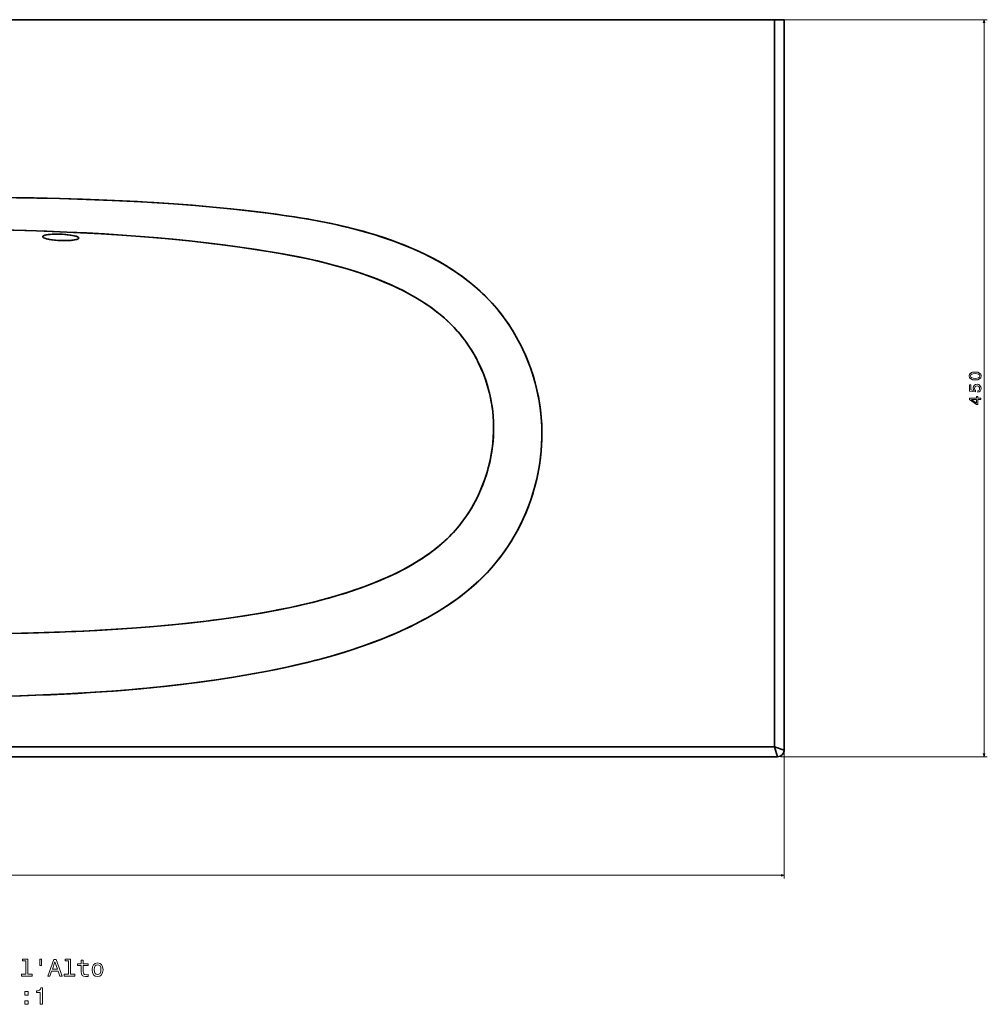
# Model space of a CAD drawing. Extents: x 69 to 2023, y 44 to 1279.
# Tile 2 of 8: x 653 to 1244, y 45 to 646. Entities that reach past the tile are written whole.
import ezdxf

# ---------------------------------------------------------------- set-up
doc = ezdxf.new("R2010")
doc.units = 0

msp = doc.modelspace()

# ---------------------------------------------------------------- linework, layer by layer
at = {"color": 7, "lineweight": 35}
for p, q in [((594.5, 645.75), (1113.5, 645.75)), ((1113.5, 645.75), (594.5, 645.75)), ((720.96, 645.75), (751.39, 645.75)), ((1113.5, 645.75), (1113.5, 201.75)), ((1113.5, 201.75), (1113.5, 645.75)), ((1119.5, 199.75), (1119.5, 645.75)), ((1119.5, 645.75), (1119.5, 199.75)), ((594.5, 201.75), (1113.5, 201.75)), ((1113.5, 201.75), (594.5, 201.75)), ((594.5, 195.75), (1080.8, 195.75)), ((1115.5, 195.75), (594.5, 195.75)), ((594.5, 195.75), (1115.5, 195.75))]:
    msp.add_line(p, q, dxfattribs=at)
at = {"color": 7, "lineweight": 35, "ltscale": 0.000808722}
msp.add_line((720.92, 645.75), (720.96, 645.75), dxfattribs=at)
at = {"color": 7, "lineweight": 35, "ltscale": 0.000703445}
msp.add_line((751.42, 645.75), (751.39, 645.75), dxfattribs=at)
at = {"color": 7, "lineweight": 35, "ltscale": 0.00067294}
msp.add_line((751.39, 645.75), (751.41, 645.75), dxfattribs=at)
at = {"color": 7, "lineweight": 35, "ltscale": 0.15}
msp.add_line((1113.5, 645.75), (1119.5, 645.75), dxfattribs=at)
msp.add_line((1113.5, 645.75), (1119.5, 645.75), dxfattribs=at)
at = {"color": 7, "lineweight": 13}
for p, q in [((1115.5, 645.75), (1243.53, 645.75)), ((1241.53, 195.75), (1241.53, 645.75)), ((1117.5, 195.75), (1243.53, 195.75)), ((1119.5, 197.75), (1119.5, 121.35)), ((69.5, 123.35), (1119.5, 123.35))]:
    msp.add_line(p, q, dxfattribs=at)
at = {"color": 7, "lineweight": 35, "ltscale": 0.000463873}
msp.add_line((712.35, 236.06), (712.33, 236.06), dxfattribs=at)
at = {"color": 7, "lineweight": 35, "ltscale": 0.000463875}
msp.add_line((712.33, 236.06), (712.35, 236.06), dxfattribs=at)
at = {"color": 7, "lineweight": 35, "ltscale": 0.158114}
for p, q in [((1113.5, 201.75), (1119.5, 199.75)), ((1115.5, 195.75), (1113.5, 201.75)), ((1113.5, 201.75), (1115.5, 195.75)), ((1113.5, 201.75), (1119.5, 199.75))]:
    msp.add_line(p, q, dxfattribs=at)
at = {"color": 7, "lineweight": 35, "ltscale": 0.00636}
msp.add_line((1081.05, 195.75), (1080.8, 195.75), dxfattribs=at)
at = {"color": 7, "lineweight": 35, "ltscale": 0.184781}
msp.add_line((1088.44, 195.75), (1081.05, 195.75), dxfattribs=at)
at = {"color": 7, "lineweight": 35, "ltscale": 0.001172}
msp.add_line((1088.44, 195.75), (1088.49, 195.75), dxfattribs=at)
at = {"color": 7, "lineweight": 13}
for points in [[(1242.05, 643.82), (1241.53, 645.75), (1241.01, 643.82)], [(1241.01, 197.68), (1241.53, 195.75), (1242.05, 197.68)], [(1117.57, 122.84), (1119.5, 123.35), (1117.57, 123.87)]]:
    msp.add_lwpolyline(points, dxfattribs=at)
at = {"color": 7, "lineweight": 35}
for points in [[(650.74, 537.09), (663.16, 536.86), (677.08, 536.54), (690.99, 536.12), (706.01, 535.56), (715.54, 535.13), (724.63, 534.67), (733.46, 534.16), (746.63, 533.3), (759.79, 532.28), (766.36, 531.72), (772.93, 531.11), (781.67, 530.24), (790.4, 529.29), (799.12, 528.27), (804.4, 527.6), (810.2, 526.83), (815.36, 526.1), (820.51, 525.33), (825.26, 524.57), (830.01, 523.76), (836.58, 522.55), (843.13, 521.23), (849.66, 519.78), (856.03, 518.23), (862.36, 516.54), (865.51, 515.65), (868.65, 514.71), (874.53, 512.84), (879.89, 511), (882.79, 509.94), (885.54, 508.9), (888.27, 507.81), (891.98, 506.27), (895.67, 504.64), (899.32, 502.94), (903.64, 500.79), (907.9, 498.5), (912.1, 496.09), (914.19, 494.82), (916.26, 493.52), (918.26, 492.21), (920.23, 490.86), (923.76, 488.34), (927.2, 485.69), (930.55, 482.93), (933.79, 480.06), (935.38, 478.57), (936.93, 477.06), (939.36, 474.58), (941.7, 472.03), (943.97, 469.41), (946.63, 466.12), (949.15, 462.74), (951.55, 459.28), (953.82, 455.75), (955.95, 452.14), (957.37, 449.57), (958.72, 446.97), (960.01, 444.35), (960.92, 442.36), (961.81, 440.36), (963.45, 436.33), (964.95, 432.25), (966.29, 428.14), (967.48, 424), (968.52, 419.84), (969.41, 415.62), (970.15, 411.4), (970.73, 407.15), (971.16, 402.9), (971.44, 398.64), (971.56, 394.63), (971.55, 390.61), (971.4, 386.56), (971.12, 382.51), (970.67, 378.17), (970.06, 373.84), (969.31, 369.52), (968.4, 365.21), (967.33, 360.92), (966.16, 356.8), (964.84, 352.7), (963.38, 348.64), (961.77, 344.61), (960.02, 340.63), (958.13, 336.71), (956.09, 332.84), (953.91, 329.03), (952.77, 327.15), (951.59, 325.29), (950.38, 323.46), (949.13, 321.65), (947.59, 319.5), (945.99, 317.38), (943.74, 314.55), (942.93, 313.57), (940.99, 311.32), (938.06, 308.12), (935.01, 305.02), (931.86, 302.03), (928.61, 299.14), (925.27, 296.36), (921.84, 293.68), (919.05, 291.62), (916.21, 289.61), (913.33, 287.67), (911.14, 286.25), (908.93, 284.87), (904.46, 282.21), (902.01, 280.82), (899.54, 279.47), (894.55, 276.87), (889.5, 274.41), (884.4, 272.06), (879.24, 269.84), (873.64, 267.55), (867.48, 265.2), (864.23, 264.02), (860.8, 262.81), (857.35, 261.65), (850.59, 259.49), (843.79, 257.46), (836.95, 255.56), (832.68, 254.44), (828.4, 253.37), (824.06, 252.33), (819.71, 251.32), (811.04, 249.45), (803.11, 247.85), (796.12, 246.54), (789.17, 245.31), (782.2, 244.15), (776.96, 243.33), (771.72, 242.55), (761.22, 241.1), (750.7, 239.78), (740.16, 238.6), (732.73, 237.85), (725.3, 237.15), (717.54, 236.48), (709.78, 235.87), (702.76, 235.37), (695.74, 234.91), (688.52, 234.48), (681.3, 234.1), (667.05, 233.45), (652.78, 232.94), (638.52, 232.57)], [(643.22, 537.2), (661.67, 536.89), (677.54, 536.52), (693.4, 536.04), (709.24, 535.42), (722.57, 534.78), (734.73, 534.09), (746.87, 533.28), (758.25, 532.41), (768.71, 531.51), (779.14, 530.5), (789.55, 529.39), (799.91, 528.17), (809.57, 526.92), (814.24, 526.26), (818.91, 525.57), (823.58, 524.84), (828.24, 524.07), (834.44, 522.96), (840.62, 521.75), (846.79, 520.43), (852.76, 519.04), (858.71, 517.53), (864.63, 515.9), (870.51, 514.14), (874.36, 512.9), (879.07, 511.29), (883.74, 509.58), (888.39, 507.77), (892.99, 505.83), (897, 504.03), (900.97, 502.13), (904.9, 500.13), (908.78, 498.02), (912.83, 495.65), (916.81, 493.16), (918.77, 491.86), (920.71, 490.53), (923.26, 488.7), (925.77, 486.81), (928.23, 484.86), (931.03, 482.52), (933.75, 480.1), (936.34, 477.65), (938.8, 475.16), (941.19, 472.6), (942.6, 471.01), (943.98, 469.4), (945.34, 467.74), (946.67, 466.06), (947.98, 464.35), (949.25, 462.62), (950.5, 460.84), (951.71, 459.05), (954, 455.45), (956.14, 451.81), (958.13, 448.13), (959.97, 444.42), (961.76, 440.46), (963.39, 436.5), (964.85, 432.52), (966.16, 428.55), (967.32, 424.58), (968.33, 420.62), (969.17, 416.81), (969.88, 413.01), (970.46, 409.22), (970.92, 405.44), (971.17, 402.82), (971.36, 400.2), (971.49, 397.54), (971.56, 394.88), (971.57, 392.21), (971.52, 389.53), (971.37, 385.95), (971.11, 382.36), (970.74, 378.77), (970.28, 375.26), (969.72, 371.75), (969.05, 368.22), (968.27, 364.68), (967.26, 360.67), (966.11, 356.64), (964.81, 352.61), (963.36, 348.58), (961.75, 344.55), (960.18, 340.97), (958.48, 337.41), (956.66, 333.87), (954.7, 330.36), (952.61, 326.89), (950.38, 323.46), (948.02, 320.09), (946.46, 317.99), (944.85, 315.92), (942.92, 313.57), (942.08, 312.57), (939.2, 309.34), (936.21, 306.21), (933.1, 303.19), (929.9, 300.27), (926.6, 297.45), (923.22, 294.74), (919.76, 292.14), (916, 289.47), (912.17, 286.92), (908.28, 284.47), (904.33, 282.13), (900.83, 280.17), (897.31, 278.28), (893.75, 276.47), (891.06, 275.15), (888.36, 273.87), (882.91, 271.41), (877.43, 269.08), (873.77, 267.61), (870.56, 266.36), (867.32, 265.14), (860.82, 262.82), (854.26, 260.64), (847.66, 258.59), (840.79, 256.61), (833.88, 254.75), (826.94, 253.01), (819.98, 251.38), (814.13, 250.1), (808.27, 248.88), (804.13, 248.05), (797.18, 246.73), (790.22, 245.49), (783.23, 244.32), (777.98, 243.49), (772.73, 242.7), (762.18, 241.22), (751.61, 239.89), (741.01, 238.69), (734.04, 237.97), (726.73, 237.28), (719.41, 236.64), (709.03, 235.81), (698.62, 235.09), (688.21, 234.46), (679.84, 234.02), (671.46, 233.63), (662.58, 233.28), (653.7, 232.97), (638.91, 232.58)], [(646.3, 270.93), (661.08, 271.3), (674.03, 271.71), (686.95, 272.23), (699.86, 272.87), (712.75, 273.63), (723.97, 274.41), (734.69, 275.27), (745.98, 276.3), (757.23, 277.47), (762.85, 278.11), (768.45, 278.79), (775.91, 279.76), (783.36, 280.81), (790.78, 281.94), (800.28, 283.51), (805.71, 284.48), (810.14, 285.32), (816.01, 286.49), (821.87, 287.73), (827.69, 289.06), (834.64, 290.78), (838.1, 291.69), (841.54, 292.63), (846.67, 294.12), (851.78, 295.7), (856.84, 297.37), (861.86, 299.14), (864.98, 300.29), (870.26, 302.37), (872.88, 303.45), (875.48, 304.56), (878.06, 305.72), (880.62, 306.9), (884.66, 308.89), (888.64, 310.97), (892.54, 313.17), (896.36, 315.48), (898.23, 316.68), (900.08, 317.91), (903.28, 320.16), (906.39, 322.52), (909.4, 324.98), (912.3, 327.54), (913.72, 328.87), (915.11, 330.23), (916.44, 331.59), (917.73, 332.97), (919.74, 335.24), (921.17, 336.96), (922.56, 338.71), (924.6, 341.47), (926.52, 344.29), (928.32, 347.17), (930.01, 350.09), (931.58, 353.05), (933.03, 356.04), (934.37, 359.05), (935.6, 362.09), (936.72, 365.13), (937.36, 367.03), (937.95, 368.93), (938.51, 370.85), (939.03, 372.76), (939.94, 376.58), (940.68, 380.39), (941.22, 383.85), (941.63, 387.3), (941.91, 390.75), (942.06, 394.19), (942.09, 397.28), (942.01, 400.38), (941.82, 403.48), (941.52, 406.58), (941.02, 410.31), (940.36, 414.05), (939.97, 415.93), (939.54, 417.8), (939.06, 419.68), (938.55, 421.56), (937.47, 425.04), (936.24, 428.51), (934.86, 431.96), (933.31, 435.39), (932.48, 437.09), (931.61, 438.79), (930.7, 440.47), (929.75, 442.13), (928.42, 444.33), (927.01, 446.5), (925.54, 448.64), (923.77, 451.04), (921.9, 453.39), (919.94, 455.68), (917.92, 457.89), (915.81, 460.04), (913.63, 462.12), (912.19, 463.42), (910.71, 464.69), (907.69, 467.17), (904.56, 469.53), (901.34, 471.79), (898.03, 473.95), (894.45, 476.12), (890.8, 478.19), (887.07, 480.16), (883.29, 482.03), (879.49, 483.78), (875.63, 485.46), (871.74, 487.04), (866.97, 488.86), (861.99, 490.64), (858.59, 491.77), (852.65, 493.63), (846.66, 495.36), (840.62, 496.95), (834.55, 498.43), (830.63, 499.32), (826.7, 500.17), (822.44, 501.04), (818.18, 501.87), (813.83, 502.67), (809.46, 503.44), (800.7, 504.88), (797.25, 505.42), (787.1, 506.92), (776.91, 508.29), (766.7, 509.55), (756.46, 510.69), (746.44, 511.71), (736.4, 512.62), (726.34, 513.45), (715.48, 514.23), (704.59, 514.92), (693.69, 515.52), (681.45, 516.09), (669.23, 516.57), (656.96, 516.96), (641.36, 517.35)], [(648.61, 517.18), (662.95, 516.78), (677.28, 516.27), (689.93, 515.71), (702.56, 515.04), (715.16, 514.25), (726.54, 513.43), (737.26, 512.55), (747.95, 511.56), (757.96, 510.53), (767.94, 509.4), (777.89, 508.16), (787.24, 506.9), (796.56, 505.53), (805.58, 504.09), (814.43, 502.56), (818.83, 501.74), (823.22, 500.88), (829.04, 499.67), (834.82, 498.36), (840.57, 496.97), (845.92, 495.56), (851.23, 494.05), (856.5, 492.45), (861.71, 490.73), (866.5, 489.04), (870.95, 487.35), (875.35, 485.58), (879.68, 483.7), (883.46, 481.94), (887.18, 480.11), (890.83, 478.17), (894.41, 476.15), (898.07, 473.93), (901.62, 471.6), (903.36, 470.39), (905.07, 469.15), (907.31, 467.46), (909.49, 465.72), (911.61, 463.92), (913.97, 461.8), (916.24, 459.62), (918.37, 457.42), (920.37, 455.2), (921.8, 453.51), (923.18, 451.8), (924.52, 450.05), (925.8, 448.28), (927.8, 445.3), (929.66, 442.28), (931.38, 439.22), (932.95, 436.14), (934.39, 433.05), (935.83, 429.58), (937.11, 426.11), (938.22, 422.66), (939.18, 419.22), (940, 415.81), (940.67, 412.42), (941.15, 409.49), (941.52, 406.59), (941.8, 403.7), (942.01, 400.29), (942.09, 396.9), (942.07, 394.6), (941.96, 391.5), (941.74, 388.39), (941.41, 385.29), (940.98, 382.18), (940.4, 378.84), (939.69, 375.48), (938.86, 372.1), (937.88, 368.7), (936.77, 365.28), (935.51, 361.86), (934.11, 358.43), (932.66, 355.24), (931.07, 352.07), (929.35, 348.92), (927.48, 345.81), (925.48, 342.74), (923.33, 339.73), (921.71, 337.62), (920.02, 335.56), (918.53, 333.85), (917.51, 332.73), (915.72, 330.85), (913.87, 329.02), (911.96, 327.23), (910.49, 325.92), (908.99, 324.63), (905.89, 322.13), (902.68, 319.73), (899.37, 317.43), (896.72, 315.71), (894.01, 314.04), (891.26, 312.43), (889.16, 311.26), (887.04, 310.11), (882.73, 307.92), (878.33, 305.84), (873.86, 303.87), (869.52, 302.06), (865.11, 300.34), (861.73, 299.09), (855.89, 297.05), (849.99, 295.14), (844.02, 293.34), (838.01, 291.66), (831.45, 289.97), (824.83, 288.4), (818.17, 286.94), (811.46, 285.57), (806.46, 284.62), (797.4, 283.02), (790.29, 281.86), (783.14, 280.78), (775.97, 279.77), (770.58, 279.06), (765.17, 278.39), (754.33, 277.15), (743.44, 276.06), (732.5, 275.09), (721.49, 274.23), (711.63, 273.56), (701.74, 272.97), (691.83, 272.46), (684.39, 272.12), (676.94, 271.82), (664.28, 271.39), (651.58, 271.05)], [(666.76, 513.29), (666.8, 513.42), (666.89, 513.55), (667.08, 513.71), (667.35, 513.86), (667.99, 514.1), (668.87, 514.31), (670.03, 514.51), (671.39, 514.66), (673.17, 514.77), (675.22, 514.82), (677.88, 514.78), (680.24, 514.64), (681.77, 514.5), (683.58, 514.28), (684.89, 514.06), (685.87, 513.86), (686.73, 513.64), (687.72, 513.31), (688.11, 513.14), (688.41, 512.96), (688.63, 512.77), (688.75, 512.59), (688.78, 512.42)], [(666.76, 513.29), (666.81, 513.44), (666.92, 513.58), (667.1, 513.72), (667.34, 513.85), (668, 514.1), (668.57, 514.25), (669.25, 514.38), (670.21, 514.53), (671.3, 514.65), (672.52, 514.74), (673.84, 514.8), (676.7, 514.81), (678.84, 514.73), (680.96, 514.58), (682.41, 514.43), (683.78, 514.25), (684.95, 514.05), (686, 513.83), (687.13, 513.53), (687.98, 513.2), (688.29, 513.03), (688.53, 512.87), (688.73, 512.64), (688.78, 512.42)], [(688.78, 512.42), (688.73, 512.27), (688.62, 512.12), (688.44, 511.99), (688.2, 511.85), (687.55, 511.6), (686.96, 511.45), (686.27, 511.3), (685.31, 511.16), (684.22, 511.03), (683.01, 510.94), (681.71, 510.88), (680.24, 510.85), (678.72, 510.87), (676.11, 510.98), (674.06, 511.15), (672.15, 511.38), (670.45, 511.67), (669.14, 511.96), (668.1, 512.28), (667.35, 512.61), (667.08, 512.78), (666.89, 512.95), (666.78, 513.12), (666.76, 513.29)], [(688.78, 512.42), (688.74, 512.29), (688.65, 512.16), (688.46, 512), (688.19, 511.85), (687.56, 511.6), (686.97, 511.45), (685.94, 511.25), (684.67, 511.08), (683.02, 510.94), (680.7, 510.86), (678.3, 510.88), (676.52, 510.95), (674.53, 511.1), (672.86, 511.29), (670.82, 511.6), (669.9, 511.78), (669.08, 511.98), (668.08, 512.29), (667.34, 512.61), (667.07, 512.79), (666.88, 512.96), (666.78, 513.13), (666.76, 513.29)]]:
    msp.add_lwpolyline(points, dxfattribs=at)
at = {"color": 7, "lineweight": 13}
for points in [[(1236.11, 425.79), (1237.69, 425.94), (1238.82, 426.42), (1239.51, 427.17), (1239.73, 428.22), (1239.51, 429.26), (1238.82, 430.02), (1237.69, 430.48), (1236.11, 430.64), (1234.53, 430.48), (1233.91, 430.29), (1233.4, 430.02), (1232.71, 429.26), (1232.48, 428.22), (1232.71, 427.17), (1233.41, 426.42), (1234.53, 425.94)], [(1236.11, 426.76), (1234.89, 426.84), (1234.01, 427.09), (1233.5, 427.55), (1233.31, 428.22), (1233.5, 428.89), (1234.01, 429.34), (1234.89, 429.6), (1236.11, 429.68), (1237.34, 429.6), (1238.22, 429.34), (1238.73, 428.89), (1238.9, 428.22), (1238.73, 427.55), (1238.22, 427.09), (1237.34, 426.84)], [(1237.7, 418.25), (1238.53, 418.47), (1239.17, 418.97), (1239.58, 419.69), (1239.73, 420.62), (1239.55, 421.64), (1239.05, 422.44), (1238.27, 422.94), (1237.26, 423.13), (1236.32, 422.96), (1235.58, 422.48), (1235.11, 421.72), (1234.94, 420.74), (1235.06, 419.99), (1235.39, 419.4), (1233.51, 419.68), (1233.51, 422.75), (1232.68, 422.75), (1232.68, 419.01), (1236.39, 418.45), (1236.39, 419.26), (1235.92, 419.84), (1235.75, 420.59), (1235.86, 421.24), (1236.18, 421.73), (1236.67, 422.04), (1237.31, 422.15), (1237.94, 422.04), (1238.44, 421.72), (1238.75, 421.23), (1238.86, 420.59), (1238.79, 420.06), (1238.56, 419.64), (1238.2, 419.34), (1237.7, 419.19)], [(1239.53, 413.83), (1239.53, 414.74), (1237.79, 414.74), (1237.79, 415.74), (1236.99, 415.74), (1236.99, 414.74), (1232.68, 414.74), (1232.68, 413.82), (1236.91, 410.76), (1237.79, 410.76), (1237.79, 413.83)], [(1236.99, 411.61), (1233.85, 413.83), (1236.99, 413.83)], [(656.45, 71.16), (656.45, 62.94), (653.84, 62.94), (653.84, 61.88), (660.31, 61.88), (660.31, 62.94), (657.71, 62.94), (657.71, 72.22), (654.46, 72.22), (654.46, 71.16)], [(665.11, 72.24), (665.11, 68.32), (666.07, 68.32), (666.07, 72.24)], [(682.47, 71.16), (682.47, 62.94), (679.86, 62.94), (679.86, 61.88), (686.33, 61.88), (686.33, 62.94), (683.74, 62.94), (683.74, 72.22), (680.48, 72.22), (680.48, 71.16)], [(669.87, 61.88), (671.2, 61.88), (672.25, 64.82), (676.24, 64.82), (677.3, 61.88), (678.65, 61.88), (674.99, 71.89), (673.52, 71.89)], [(672.71, 66.04), (674.26, 70.45), (675.8, 66.04)], [(690.32, 68.27), (690.32, 64.4), (690.41, 63.14), (690.81, 62.28), (691.62, 61.77), (692.99, 61.6), (694.49, 61.67), (694.49, 62.77), (693.39, 62.68), (692.4, 62.8), (691.86, 63.16), (691.63, 63.76), (691.59, 64.61), (691.59, 68.27), (694.49, 68.27), (694.49, 69.35), (691.59, 69.35), (691.59, 71.62), (690.32, 71.62), (690.32, 69.35), (688.13, 69.35), (688.13, 68.27)], [(696.92, 65.74), (697.15, 63.98), (697.81, 62.68), (698.87, 61.88), (700.28, 61.6), (701.68, 61.88), (702.73, 62.67), (703.39, 63.97), (703.64, 65.74), (703.39, 67.5), (702.73, 68.81), (701.68, 69.6), (700.28, 69.89), (698.87, 69.6), (697.81, 68.79), (697.15, 67.5)], [(698.22, 65.75), (698.35, 67.05), (698.75, 67.99), (699.4, 68.56), (700.28, 68.76), (701.14, 68.56), (701.79, 68), (702.19, 67.05), (702.34, 65.75), (702.19, 64.44), (701.79, 63.49), (701.14, 62.91), (700.28, 62.73), (699.4, 62.91), (698.75, 63.49), (698.35, 64.44)], [(665.32, 44.6), (666.63, 44.6), (666.63, 54.67), (665.65, 54.67), (665.39, 53.79), (664.87, 53.2), (664.08, 52.86), (662.99, 52.74), (662.99, 51.72), (665.32, 51.72)], [(655.91, 50.19), (657.9, 50.19), (657.9, 52.34), (655.91, 52.34)], [(655.91, 44.6), (657.9, 44.6), (657.9, 46.75), (655.91, 46.75)]]:
    msp.add_lwpolyline(points, close=True, dxfattribs=at)
at = {"color": 7, "lineweight": 35}
for centre, radius, start, end in [((1115.5, 199.75), 4, 270.00147, 359.99853), ((1115.5, 199.75), 4, 270.00002, 359.99998), ((1115.51, 199.75), 3.99, 331.15928, 0.03692), ((1115.51, 199.74), 3.99, 280.08184, 303.9075)]:
    msp.add_arc(centre, radius, start, end, dxfattribs=at)

doc.saveas('drawing.dxf')
